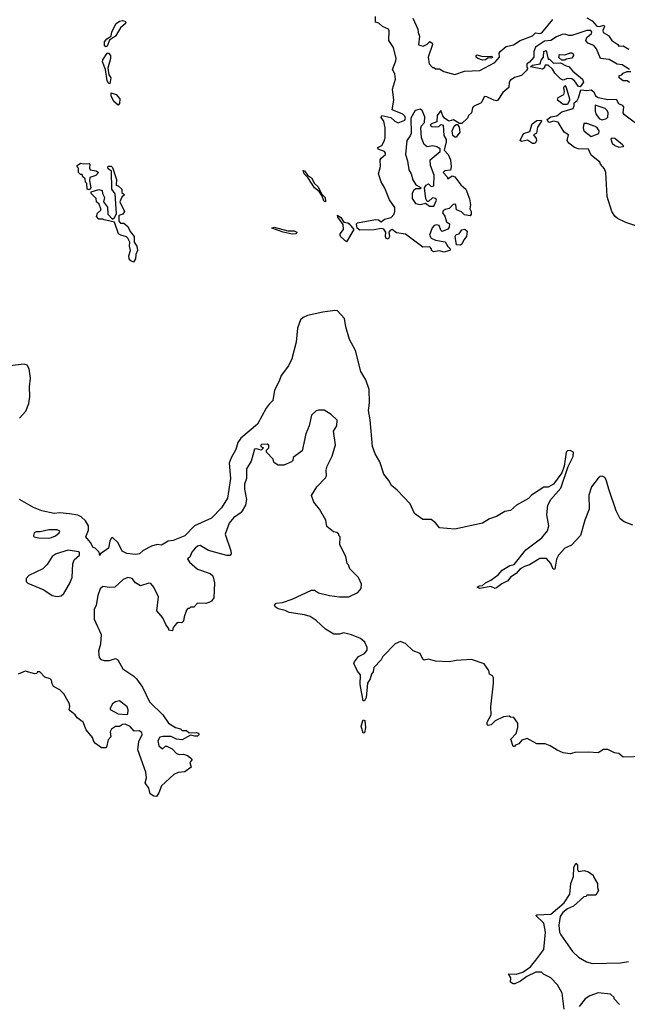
# Model space of a CAD drawing. Extents: x 2470790 to 2659118, y 702284 to 849036.
# Tile 84 of 154: x 2520197 to 2524565, y 788226 to 795303. Entities that reach past the tile are written whole.
import ezdxf

# ---------------------------------------------------------------- set-up
doc = ezdxf.new("R2010")
doc.units = 0

msp = doc.modelspace()

# ---------------------------------------------------------------- linework, layer by layer
at = {"layer": '0CON10XD'}
for points in [[(2520815, 795107.5), (2520807.5, 795115), (2520806.7, 795145), (2520822.5, 795165), (2520854, 795186), (2520860, 795215), (2520891.2, 795275), (2520915, 795293.8), (2520935, 795298), (2520953.6, 795293.6), (2520960, 795285), (2520956.7, 795275), (2520922.5, 795245), (2520885.9, 795184.1), (2520843.3, 795156.7), (2520825, 795112.5), (2520815, 795107.5)], [(2523215, 793641.2), (2523172.5, 793635), (2523157.5, 793645), (2523157, 793657), (2523145, 793670), (2523095, 793668), (2522971.4, 793761.4), (2522905, 793772.5), (2522875, 793794.2), (2522860.9, 793789.1), (2522850, 793775), (2522855.6, 793745), (2522845, 793726.7), (2522831.2, 793731.2), (2522826.2, 793745), (2522828.8, 793775), (2522815, 793798), (2522795, 793801.9), (2522745, 793792.1), (2522641.4, 793791.4), (2522623.8, 793803.8), (2522618.8, 793835), (2522625, 793843.3), (2522755, 793867.8), (2522775.8, 793865.8), (2522795, 793850), (2522820.5, 793869.5), (2522868.2, 793881.8), (2522887, 793903), (2522894.2, 793925), (2522892.5, 793952.5), (2522855, 794008), (2522822.7, 794092.7), (2522795, 794137.5), (2522776.2, 794195), (2522790.7, 794249.3), (2522788.6, 794295), (2522795, 794308.8), (2522827.5, 794335), (2522827.5, 794345), (2522820, 794355), (2522775, 794372), (2522771.2, 794385), (2522800, 794400), (2522820, 794435), (2522823.8, 794456.2), (2522823.3, 794525), (2522814, 794574), (2522795, 794600), (2522800, 794615), (2522865, 794600), (2522893.9, 794573.9), (2522917, 794563), (2522965, 794580), (2522970, 794595), (2522965, 794610), (2522950, 794625), (2522874.2, 794655), (2522885.8, 794725), (2522876.4, 794803.6), (2522897.5, 794875), (2522893.3, 794915), (2522878, 794945), (2522901.9, 795008.1), (2522902.2, 795025), (2522882.9, 795102.9), (2522851.2, 795155), (2522853, 795223), (2522847.5, 795235), (2522805, 795254.2), (2522779.2, 795279.2), (2522753.8, 795285), (2522754.1, 795325.9)], [(2523022.5, 795315), (2523060, 795235), (2523060.7, 795210.7), (2523070, 795185), (2523063, 795123), (2523097, 795113), (2523125, 795127.5), (2523145, 795147.5), (2523161.2, 795135), (2523163.3, 795125), (2523133.3, 795035), (2523140, 794985), (2523165, 794960), (2523175, 794960), (2523185, 794950), (2523215, 794950), (2523245, 794930), (2523325, 794908.8), (2523393.6, 794933.6), (2523505, 794938), (2523612.5, 794995), (2523646.7, 795035), (2523643.8, 795063.8), (2523650, 795075), (2523695, 795110.8), (2523747.9, 795122.1), (2523795, 795153.3), (2523883.4, 795186.6), (2523905, 795208.8), (2523935, 795204.4), (2523950.2, 795209.8), (2524030, 795305)], [(2524275, 795316.7), (2524313.3, 795295), (2524346.4, 795256.4), (2524365, 795253.3), (2524396.7, 795265), (2524400, 795255), (2524388.8, 795225), (2524391.2, 795211.2), (2524429.1, 795189.1), (2524453.7, 795153.7), (2524496.7, 795125), (2524505, 795112.5), (2524535, 795115.7), (2524575, 795092.5)], [(2524580, 794945), (2524528.3, 794978.3), (2524493, 794983), (2524435, 795016.7), (2524373.3, 795025), (2524342.5, 795095), (2524325, 795117.5), (2524280, 795135), (2524267.5, 795155), (2524273.6, 795176.4), (2524306.7, 795205), (2524310, 795215), (2524302.5, 795225), (2524275, 795225.6), (2524165, 795190), (2524145, 795188.8), (2524115, 795200), (2524096.4, 795196.4), (2524055, 795180), (2524015, 795153.3), (2523970.5, 795149.5), (2523906, 795105), (2523894, 795075), (2523892.5, 795035), (2523863, 794997), (2523842.5, 794985), (2523843, 794963), (2523850, 794955), (2523837.5, 794935), (2523805, 794902.5), (2523755, 794886.7), (2523723.6, 794866.4), (2523716.7, 794855), (2523713.3, 794815), (2523671.1, 794778.9), (2523633.8, 794725), (2523625, 794720.6), (2523605.8, 794724.2), (2523555, 794750), (2523539.3, 794750.7), (2523514, 794705), (2523460, 794680), (2523451.2, 794668.8), (2523443.8, 794635), (2523422.5, 794615), (2523416, 794595), (2523375, 794557.5), (2523358.3, 794558.3), (2523315, 794582.5), (2523283, 794573), (2523250, 794595), (2523238.3, 794611.7), (2523225, 794650), (2523197.5, 794615), (2523195, 794570), (2523157.5, 794555), (2523147.5, 794545), (2523160, 794535), (2523185, 794533.3), (2523210, 794535), (2523225, 794550), (2523240, 794545), (2523245, 794470), (2523261.7, 794441.7), (2523263.3, 794425), (2523247.5, 794365), (2523276.2, 794335), (2523295, 794296.7), (2523299.2, 794245), (2523295, 794222.5), (2523253, 794217), (2523240, 794205), (2523270, 794175), (2523275, 794160), (2523305, 794180), (2523325, 794173.3), (2523367.1, 794117.1), (2523403.3, 794085), (2523429.4, 794015), (2523437.7, 793972.3), (2523432.5, 793945), (2523442.5, 793925), (2523443.3, 793905), (2523435, 793893.3), (2523395, 793900), (2523372.3, 793922.3), (2523337, 793937), (2523331.7, 793971.7), (2523325, 793977.5), (2523312.5, 793975), (2523283.6, 793946.4), (2523255, 793940), (2523240.7, 793929.3), (2523237.5, 793915), (2523252, 793892), (2523265, 793850), (2523286.7, 793835), (2523285, 793812.5), (2523275, 793797.5), (2523235, 793780), (2523225, 793790), (2523213.3, 793823.3), (2523195, 793830), (2523176.1, 793823.9), (2523162.3, 793807.7), (2523143.8, 793755), (2523155, 793732.5), (2523185, 793717.5), (2523255, 793707.5), (2523274.2, 793674.2), (2523293.3, 793655), (2523290, 793645), (2523245, 793632.2), (2523215, 793641.2)], [(2524225, 794820), (2524215, 794822.5), (2524185, 794863.8), (2524165, 794878.8), (2524135, 794880), (2524105, 794867.5), (2524085, 794877.5), (2524045, 794920), (2524027.7, 794947.7), (2523995, 794976.7), (2523973.9, 794976.1), (2523966.2, 794953.8), (2523955, 794946.7), (2523870, 794965), (2523882.5, 794977.5), (2523937.5, 794985), (2523946.7, 795013.3), (2523962.5, 795035), (2523964.1, 795075.9), (2523981.7, 795081.7), (2523995, 795020), (2524005, 795020), (2524035, 794990), (2524085, 794993.8), (2524125, 794971.2), (2524145, 794967.5), (2524174.1, 794934.1), (2524243.8, 794875), (2524250, 794855), (2524225, 794820)], [(2520845, 794842.5), (2520835, 794847.5), (2520826.2, 794865), (2520813.3, 794945), (2520791.2, 795001.2), (2520794, 795015), (2520825, 795062.5), (2520835, 795062.5), (2520850, 795045), (2520850, 795025), (2520830, 794955), (2520837.7, 794907.7), (2520851.2, 794885), (2520845, 794842.5)], [(2523525, 795012), (2523490, 795025), (2523478.8, 795035), (2523478.8, 795045), (2523485, 795051.2), (2523525, 795038), (2523591.7, 795041.7), (2523595, 795032.5), (2523585, 795027.5), (2523565, 795030), (2523545, 795013.8), (2523525, 795012)], [(2524095, 795012.5), (2524072.3, 795032.3), (2524077.5, 795052.5), (2524115, 795050), (2524156.2, 795066.2), (2524166.2, 795066.2), (2524175, 795057.5), (2524177.5, 795045), (2524165, 795025.8), (2524125, 795020), (2524115, 795013.3), (2524095, 795012.5)], [(2524581.2, 794851.2), (2524565, 794863.3), (2524535, 794864), (2524506.7, 794885), (2524507, 794903), (2524525, 794907.5), (2524535, 794920), (2524565, 794930), (2524590, 794930)], [(2524675.6, 793805.6), (2524554.3, 793845), (2524495, 793873.6), (2524475, 793891.1), (2524453.1, 793925), (2524421.3, 794031.3), (2524410, 794205), (2524400.7, 794230.7), (2524371.2, 794265), (2524368.3, 794278.3), (2524305, 794330), (2524285, 794372.5), (2524212.5, 794375), (2524185, 794384.3), (2524144.2, 794415), (2524132.5, 794435), (2524142.5, 794475), (2524110, 794495), (2524066.9, 794566.9), (2524035, 794574.3), (2524005, 794564), (2523995, 794570), (2523990, 794585), (2524015, 794606.2), (2524057.6, 794612.4), (2524095, 794642), (2524175.8, 794664.2), (2524183.3, 794685), (2524182.5, 794705), (2524205, 794723.3), (2524215, 794742.5), (2524230, 794800), (2524275, 794793.3), (2524305, 794800), (2524323.3, 794785), (2524336.1, 794756.1), (2524355, 794743.3), (2524425, 794730), (2524485, 794732.5), (2524501.7, 794701.7), (2524528.8, 794688.8), (2524537.7, 794677.7), (2524532.5, 794635), (2524537, 794627), (2524625, 794562.5)], [(2524102.7, 794692.7), (2524062.5, 794725), (2524068.8, 794745), (2524107.5, 794765), (2524113.3, 794785), (2524107.5, 794815), (2524115, 794830), (2524125.8, 794815.8), (2524148.8, 794735), (2524150, 794725), (2524135, 794693.8), (2524102.7, 794692.7)], [(2520905, 794690), (2520873.8, 794715), (2520853.8, 794755), (2520853.3, 794776.7), (2520890, 794765), (2520916.7, 794735), (2520915, 794700), (2520905, 794690)], [(2523175, 793962.5), (2523192.5, 794005), (2523188.3, 794018.3), (2523165, 794022.5), (2523135, 793996), (2523125, 793996.2), (2523116.7, 794015), (2523106.2, 794095), (2523120, 794115), (2523135, 794123.8), (2523155, 794103.3), (2523175, 794110), (2523176.7, 794186.7), (2523151.2, 794255), (2523147.5, 794295), (2523220, 794355), (2523220, 794375), (2523195, 794390), (2523166.7, 794396.7), (2523125, 794390), (2523105, 794406.2), (2523084.6, 794455), (2523081.5, 794525), (2523085, 794541.2), (2523105.8, 794564.2), (2523108.6, 794605), (2523090.7, 794650.7), (2523075, 794660), (2523040.4, 794649.6), (2523007.5, 794595), (2523010, 794485), (2523005, 794468.8), (2522980, 794435), (2522970, 794335), (2522985, 794290), (2522993.3, 794225), (2523012, 794195), (2523022.1, 794152.1), (2523045, 794116.7), (2523082.5, 794095), (2523075, 794087.5), (2523045, 794087.5), (2523027.5, 794075), (2523018.8, 794055), (2523018.3, 794018.3), (2523042.9, 793982.9), (2523075, 793975.6), (2523115, 793984), (2523142.9, 793962.9), (2523175, 793962.5)], [(2524385, 794583.8), (2524415, 794593.3), (2524426.1, 794603.9), (2524426.7, 794635), (2524420.7, 794650.7), (2524405.9, 794665.9), (2524335, 794690), (2524333.9, 794646.1), (2524341.4, 794621.4), (2524365, 794590), (2524385, 794583.8)], [(2523882.5, 794412.5), (2523848.3, 794438.3), (2523805, 794426.7), (2523794, 794435), (2523818, 794485), (2523865, 794500), (2523880, 794555), (2523915, 794578), (2523945, 794580), (2523947.5, 794575), (2523920, 794530), (2523912, 794488), (2523890, 794475), (2523908.7, 794448.7), (2523911.4, 794435), (2523905, 794418), (2523895, 794413.8), (2523882.5, 794412.5)], [(2523335, 794460), (2523325, 794460), (2523311.7, 794471.7), (2523306.7, 794505), (2523321.2, 794538.8), (2523335, 794550), (2523345, 794550), (2523355, 794530), (2523360, 794495), (2523335, 794460)], [(2524305, 794464), (2524360, 794485), (2524362.5, 794505), (2524348.8, 794525), (2524333.3, 794535), (2524275, 794556.7), (2524253, 794557), (2524246.7, 794525), (2524253.3, 794505), (2524305, 794464)], [(2524505, 794387.5), (2524535, 794392.5), (2524540, 794395), (2524530, 794405), (2524475, 794450), (2524455, 794452.5), (2524447.5, 794445), (2524456.7, 794415), (2524475, 794398.8), (2524505, 794387.5)], [(2520695, 794080), (2520682.5, 794085), (2520680, 794125), (2520670, 794135), (2520668.3, 794158.3), (2520650, 794175), (2520645, 794190), (2520635, 794190), (2520620, 794205), (2520620, 794235), (2520610, 794245), (2520610, 794255), (2520635, 794272.5), (2520655, 794267.5), (2520695, 794270), (2520700, 794265), (2520697.5, 794235), (2520702.5, 794225), (2520746.4, 794216.4), (2520762.5, 794205), (2520745, 794183.3), (2520701.7, 794168.3), (2520697.5, 794145), (2520707.5, 794095), (2520695, 794080)], [(2521015, 793560), (2520995, 793570), (2520984.3, 793585), (2520980.8, 793605), (2520994, 793645), (2520986, 793675), (2520987.5, 793705), (2520973.8, 793733.8), (2520963.6, 793743.6), (2520925, 793754), (2520907.5, 793765), (2520878.3, 793848.3), (2520803.6, 793863.6), (2520795, 793870), (2520765, 793870), (2520748.3, 793888.3), (2520756.4, 793913.6), (2520780, 793935), (2520780, 793945), (2520768.3, 793978.3), (2520750, 793995), (2520747, 794017), (2520710, 794055), (2520710, 794065), (2520765, 794082.5), (2520790, 794075), (2520792.5, 794055), (2520807.5, 794025), (2520800, 793995), (2520827.5, 793955), (2520830, 793905), (2520865, 793870), (2520878.3, 793881.7), (2520891.7, 793908.3), (2520882.5, 794052.5), (2520860, 794085), (2520857.5, 794215), (2520831.7, 794231.7), (2520830, 794245), (2520835, 794250), (2520855, 794250), (2520865, 794240), (2520893.3, 794155), (2520890, 794115), (2520905, 794110), (2520930, 794085), (2520931.7, 794061.7), (2520950, 794045), (2520931.7, 794028.3), (2520916.7, 793995), (2520950, 793925), (2520937.5, 793905), (2520910, 793895), (2520910, 793855), (2520921.7, 793841.7), (2520945, 793840), (2520975, 793817.5), (2520991.7, 793781.7), (2521020, 793745), (2521020, 793705), (2521038.8, 793675), (2521043.3, 793645), (2521032.5, 793615), (2521030, 793585), (2521015, 793560)], [(2522395, 793993.3), (2522385, 793997.5), (2522368.8, 794038.8), (2522348.8, 794068.8), (2522316, 794095), (2522268.3, 794168.3), (2522241.2, 794195), (2522235, 794220), (2522245, 794217.5), (2522266.2, 794186.2), (2522295, 794166.2), (2522317, 794127), (2522339.2, 794105), (2522370, 794050), (2522393.8, 794025), (2522395, 793993.3)], [(2522545, 793707.5), (2522505, 793742.5), (2522500, 793755), (2522500, 793765), (2522525.8, 793794.2), (2522522.3, 793832.3), (2522484.2, 793885), (2522482.5, 793897.5), (2522505, 793882.5), (2522528, 793848), (2522555, 793843.8), (2522565, 793836), (2522598.8, 793795), (2522545, 793707.5)], [(2522155, 793762.5), (2522090, 793775), (2522010, 793805), (2522025, 793812.5), (2522125, 793786), (2522170, 793785), (2522188.8, 793775), (2522185, 793764), (2522155, 793762.5)], [(2523365, 793683.1), (2523337.5, 793685), (2523328, 793745), (2523335, 793760), (2523356.4, 793763.6), (2523375, 793792.5), (2523397, 793797), (2523413, 793783), (2523407.9, 793745), (2523389.1, 793720.9), (2523375, 793688.8), (2523365, 793683.1)], [(2523584.3, 791275), (2523636.1, 791313.9), (2523665, 791345.8), (2523720.9, 791379.1), (2523752.7, 791387.3), (2523835, 791493.6), (2523950.8, 791579.2), (2523991.7, 791628.3), (2524001.8, 791665), (2523986.2, 791745), (2523993.6, 791815), (2524015.3, 791854.7), (2524087.1, 791935), (2524139.1, 792090.9), (2524175, 792164), (2524177.8, 792195), (2524155, 792206.7), (2524135, 792204.3), (2524124.7, 792195.3), (2524110, 792095), (2524093.2, 792046.8), (2524035, 791963.8), (2523996.4, 791943.6), (2523965, 791942), (2523876, 791885), (2523855, 791860.8), (2523768, 791815), (2523725, 791775.7), (2523685, 791769.4), (2523625, 791731.5), (2523574.2, 791715.8), (2523524.4, 791684.4), (2523325, 791640.5), (2523215, 791650), (2523186.8, 791686.8), (2523155, 791710.8), (2523095, 791710.8), (2523034, 791755), (2523003.1, 791823.1), (2522911.4, 791921.4), (2522868.9, 791955), (2522851.1, 791991.1), (2522815.6, 792035.6), (2522784.7, 792125), (2522753, 792183), (2522734.2, 792235), (2522716.2, 792426.2), (2522703.3, 792495), (2522710.9, 792549.1), (2522708.2, 792645), (2522685.3, 792715.3), (2522649.2, 792775), (2522610, 792925), (2522568, 793005), (2522540.8, 793095), (2522532, 793155), (2522480.6, 793210.6), (2522463.2, 793213.2), (2522375, 793201.2), (2522265, 793176.7), (2522235, 793163.8), (2522215.8, 793145), (2522194, 793085), (2522184.1, 792985), (2522154, 792866), (2522128.2, 792815), (2522075.4, 792745), (2522062.7, 792705), (2522029.7, 792639.7), (2522017.5, 792565), (2521989.3, 792540.7), (2521968.2, 792511.8), (2521905.7, 792395), (2521785.5, 792295), (2521764.6, 792265), (2521751.5, 792215), (2521716.7, 792155), (2521703.8, 792115), (2521712.1, 792005), (2521689.5, 791865), (2521646.7, 791795), (2521575, 791720), (2521453.8, 791665), (2521385, 791594), (2521299.5, 791560.5), (2521265, 791555.8), (2521215, 791526.7), (2521185, 791530), (2521145, 791518.8), (2521085, 791488.8), (2521057.5, 791465), (2521029.7, 791460.3), (2520966.4, 791466.4), (2520934.2, 791484.2), (2520905, 791542.5), (2520865, 791582.5), (2520855, 791577.5), (2520845.7, 791554.3), (2520834.4, 791505), (2520776.7, 791463.3), (2520771.7, 791451.7), (2520767.5, 791475), (2520740, 791505), (2520725, 791508.8), (2520706.6, 791546.6), (2520671.9, 791585), (2520691.6, 791635), (2520692.4, 791665), (2520670.9, 791700.9), (2520639.1, 791729.1), (2520615, 791740.9), (2520555, 791751.8), (2520485, 791758.1), (2520445, 791754.2), (2520355, 791773.1), (2520296.6, 791796.6), (2520195, 791854.2)], [(2520195, 792439.3), (2520240.3, 792489.7), (2520263.5, 792545), (2520269.2, 792595), (2520267.3, 792665), (2520274.2, 792725.8), (2520263.8, 792793.8), (2520250.1, 792820.1), (2520228.3, 792828.3), (2520085, 792809.4)], [(2524685, 790007.5), (2524535, 790002.5), (2524505, 790030), (2524473, 790033), (2524425, 790057.5), (2524393, 790057), (2524355, 790032.5), (2524285, 790037.5), (2524187, 790037), (2524155, 790027.5), (2524105, 790032.5), (2524061.7, 790051.7), (2524010, 790085), (2523975, 790097.5), (2523915, 790097.5), (2523846, 790136), (2523806.7, 790125), (2523785, 790097.5), (2523761.2, 790088.8), (2523755, 790080), (2523745, 790080), (2523728.3, 790131.7), (2523765, 790172.5), (2523777.5, 790215), (2523777, 790247), (2523748.3, 790288.3), (2523725, 790290), (2523715, 790297.5), (2523675, 790293.3), (2523615, 790262.5), (2523585.7, 790234.3), (2523565, 790230), (2523557.3, 790237.3), (2523558.1, 790255), (2523587, 790307), (2523583.8, 790365), (2523603.3, 790535), (2523603, 790573), (2523597, 790587), (2523575, 790600), (2523570, 790625), (2523535, 790672.5), (2523445, 790703.3), (2523335, 790696.7), (2523285, 790686.7), (2523187, 790693), (2523135, 790706.2), (2523105, 790700), (2523095, 790707.5), (2523075, 790746.7), (2523025, 790766.7), (2522970.5, 790820.5), (2522935, 790833.3), (2522895, 790816.2), (2522806.7, 790725), (2522795, 790702.5), (2522743, 790647), (2522737.5, 790615), (2522725, 790600), (2522717.5, 790565), (2522696.7, 790535), (2522688.2, 790431.8), (2522675, 790406.2), (2522665, 790406.7), (2522644.2, 790525), (2522647.5, 790595), (2522625, 790620), (2522600, 790675), (2522603, 790687), (2522632.5, 790725), (2522675, 790747.5), (2522695, 790772.5), (2522695, 790790), (2522678.3, 790828.3), (2522645.9, 790855.9), (2522581.7, 790881.7), (2522525, 790896.2), (2522495, 790887.5), (2522455, 790887.5), (2522395, 790922.5), (2522327.5, 790985), (2522283.9, 791013.9), (2522245, 791026.2), (2522135, 791041.2), (2522105, 791056.7), (2522055, 791068), (2522032.3, 791082.3), (2522027.5, 791095), (2522040.5, 791109.5), (2522085, 791113.8), (2522155, 791137.5), (2522295, 791202.5), (2522315, 791202.5), (2522345, 791182.5), (2522425, 791163.8), (2522496.1, 791153.9), (2522564.1, 791154.1), (2522626.7, 791185), (2522651.2, 791215), (2522653.3, 791245), (2522633.6, 791293.6), (2522570, 791355), (2522560, 791385), (2522550, 791395), (2522542.5, 791445), (2522498.3, 791528.3), (2522500, 791585), (2522490, 791595), (2522490, 791605), (2522477, 791617), (2522453, 791623), (2522405, 791660), (2522397.5, 791705), (2522352.5, 791785), (2522312.5, 791835), (2522293.6, 791883.6), (2522333.3, 791945), (2522395, 792010), (2522402.5, 792025), (2522400, 792065), (2522407.5, 792095), (2522443.3, 792165), (2522466.4, 792246.4), (2522452.5, 792345), (2522477.5, 792385), (2522480, 792425), (2522436.4, 792466.4), (2522385, 792497.5), (2522345, 792497.5), (2522328.3, 792491.7), (2522295, 792460), (2522277.5, 792385), (2522253, 792327), (2522226.7, 792205), (2522163.6, 792156.4), (2522160, 792135), (2522150, 792125), (2522095, 792102.5), (2522055, 792102.5), (2522030, 792115), (2522023, 792123), (2522020, 792145), (2521970, 792195), (2521971.7, 792208.3), (2521986.7, 792225), (2521986.7, 792245), (2521975, 792252.5), (2521935, 792250), (2521930, 792245), (2521930, 792235), (2521950, 792225), (2521931.7, 792208.3), (2521899.3, 792219.3), (2521885, 792216.7), (2521859.7, 792130.3), (2521826.7, 792075), (2521827.3, 792005), (2521813.8, 791965), (2521812, 791928), (2521826.1, 791855), (2521820.9, 791815), (2521788.8, 791761.2), (2521735, 791722.2), (2521703.6, 791685), (2521673.6, 791605), (2521715.8, 791485), (2521716.2, 791465), (2521708.3, 791451.7), (2521685, 791452), (2521555, 791488), (2521495, 791524), (2521475, 791518.9), (2521458.1, 791505), (2521434.4, 791475), (2521420, 791440), (2521403, 791427), (2521417.5, 791405), (2521475, 791353.8), (2521565, 791323.3), (2521586.1, 791306.1), (2521597.5, 791255), (2521591.7, 791148.3), (2521576.4, 791123.6), (2521557, 791113), (2521535, 791107.5), (2521475, 791110), (2521448.3, 791081.7), (2521425, 791080), (2521415, 791070), (2521405, 791070), (2521395, 791060), (2521378.3, 791011.7), (2521375, 790980), (2521361.7, 790968.3), (2521335, 790970), (2521325, 790962.5), (2521300, 790935), (2521295, 790910), (2521270, 790915), (2521270, 790925), (2521246.4, 790956.4), (2521226.7, 791005), (2521183.3, 791055), (2521195.8, 791155), (2521160.8, 791225), (2521140.5, 791250.5), (2521125, 791253.8), (2521065, 791233.3), (2521030, 791255), (2521005, 791286.2), (2520975, 791293.8), (2520941.2, 791278.8), (2520880, 791225), (2520841.7, 791221.7)], [(2524605, 791670), (2524542.5, 791695), (2524514.5, 791714.5), (2524485, 791773.3), (2524432.1, 791927.9), (2524413.1, 791995), (2524402.6, 792012.6), (2524385, 792023.3), (2524370.2, 792019.8), (2524355, 792006.9), (2524307.1, 791945), (2524287.5, 791885), (2524291.1, 791785), (2524258.5, 791705), (2524228.1, 791595), (2524163.5, 791526.5), (2524116.2, 791505), (2524071.2, 791455), (2524056, 791425), (2524045, 791353.8), (2524033, 791353), (2524014.5, 791395), (2523985, 791429.6), (2523935, 791430.4), (2523862.9, 791385), (2523825, 791372.9), (2523794.7, 791355.3), (2523765, 791322), (2523725, 791296.2), (2523705, 791270), (2523662.2, 791247.8), (2523625, 791218.8), (2523615, 791216), (2523585, 791230), (2523505, 791214.2), (2523486.2, 791225), (2523502.5, 791235), (2523525, 791236.7), (2523545, 791256.7), (2523584.3, 791275)], [(2520405, 791576.5), (2520425, 791581.5), (2520455, 791594.5), (2520480, 791615), (2520485, 791627.5), (2520465.5, 791635.5), (2520405, 791635.9), (2520345, 791621.1), (2520315, 791622.9), (2520301.9, 791615), (2520296, 791595), (2520297.5, 791585), (2520335, 791578.1), (2520405, 791576.5)], [(2520465, 791157.5), (2520495, 791163.3), (2520515, 791180), (2520555, 791247.8), (2520573.8, 791295), (2520577.9, 791392.1), (2520589.2, 791420.8), (2520625.6, 791455), (2520626.2, 791475), (2520619.5, 791479.5), (2520545, 791491.1), (2520458.8, 791465), (2520431.2, 791445), (2520395, 791387.5), (2520362.5, 791355), (2520261.7, 791308.3), (2520243.6, 791286.4), (2520243.3, 791265), (2520255, 791252.5), (2520370, 791205), (2520430, 791165), (2520465, 791157.5)], [(2520841.7, 791221.7), (2520795, 791230), (2520776.4, 791213.6), (2520757.5, 791165), (2520746.7, 791095), (2520732.5, 791065), (2520733.3, 790995), (2520782.5, 790885), (2520777.5, 790815), (2520762.5, 790765), (2520768.3, 790718.3), (2520780, 790705), (2520805, 790697.5), (2520843, 790697), (2520885, 790712.5), (2520903, 790703), (2520938.3, 790638.3), (2521017.5, 790585), (2521037.5, 790565), (2521080, 790505), (2521130.8, 790400.8), (2521226.4, 790306.4), (2521267, 790247), (2521317.5, 790215), (2521352.5, 790205), (2521365, 790193.3), (2521395, 790193.3), (2521415, 790177.5), (2521465, 790180.6), (2521478.8, 790175), (2521486.2, 790165), (2521475.8, 790154.2), (2521452.7, 790152.7), (2521425, 790160), (2521365, 790126.7), (2521323, 790133), (2521285, 790150), (2521225, 790150), (2521204.2, 790145.8), (2521190.7, 790119.3), (2521197.5, 790085), (2521223, 790063), (2521245, 790082.5), (2521255, 790082.5), (2521293, 790063), (2521325, 790030), (2521345, 790022.5), (2521375, 790023.3), (2521403.6, 790013.6), (2521425, 789997.5), (2521437.5, 789985), (2521420, 789965), (2521428.3, 789931.7), (2521385, 789897.5), (2521335, 789892.5), (2521305, 789877.5), (2521215, 789797.5), (2521196.7, 789745), (2521179.3, 789720.7), (2521161.2, 789721.2), (2521135, 789740), (2521125, 789780), (2521098.3, 789818.3), (2521108.8, 789855), (2521103.3, 789895), (2521047.1, 790055), (2521053.3, 790115), (2521077.5, 790165), (2521075, 790180), (2521055, 790191.2), (2521020.5, 790190.5), (2520991.7, 790221.7), (2520955, 790240), (2520935, 790236.7), (2520915, 790222), (2520885, 790223.3), (2520857, 790203), (2520847.5, 790185), (2520851.7, 790148.3), (2520833, 790127), (2520820, 790075), (2520815, 790070), (2520785, 790070), (2520740.7, 790100.7), (2520730, 790115), (2520720, 790145), (2520675, 790200), (2520652.5, 790255), (2520610, 790285), (2520595.9, 790305.9), (2520560, 790335), (2520553.3, 790345), (2520558, 790365), (2520554.2, 790385), (2520515, 790457.8), (2520485, 790486.1), (2520440, 790510), (2520429.5, 790530.5), (2520425.7, 790555), (2520416.2, 790565), (2520377.5, 790577.5), (2520342.5, 790615), (2520325, 790616.7), (2520320, 790605), (2520305, 790602.5), (2520235, 790620), (2520185, 790600)], [(2520965, 790308.8), (2520975, 790312.5), (2520977, 790343), (2520970, 790365), (2520915, 790407.5), (2520885, 790400), (2520863.9, 790386.1), (2520847.5, 790355), (2520847.5, 790345), (2520904.7, 790314.7), (2520965, 790308.8)], [(2522665, 790173.8), (2522651.5, 790225), (2522665, 790271.2), (2522677.1, 790265), (2522683.8, 790215), (2522675, 790177.5), (2522665, 790173.8)], [(2524111.7, 788191.7), (2524096.7, 788305), (2524062.5, 788365), (2524015, 788417.5), (2523963, 788443), (2523947, 788457), (2523906.4, 788456.4), (2523843.7, 788426.3), (2523797.1, 788392.9), (2523756.6, 788373.4), (2523743.2, 788373.2), (2523726.2, 788385), (2523727, 788417), (2523710, 788445), (2523765, 788442), (2523815, 788456.2), (2523868.8, 788495), (2523906.7, 788543.3), (2523965, 788620), (2523977.5, 788745), (2523965, 788810), (2523907.5, 788865), (2523915, 788870), (2524015, 788873.8), (2524111.2, 788955), (2524151.2, 789018.8), (2524160, 789095), (2524178, 789145), (2524181.7, 789208.3), (2524195, 789240), (2524206.4, 789226.4), (2524207.5, 789195), (2524215, 789180), (2524255, 789187.5), (2524285, 789177.5), (2524320, 789155), (2524321.7, 789141.7), (2524350, 789095), (2524350, 789065), (2524357.5, 789045), (2524338.3, 789011.7), (2524275, 789010), (2524268.3, 789001.7), (2524251.7, 788998.3), (2524178.3, 788931.7), (2524135, 788913.3), (2524101.2, 788885), (2524082.7, 788857.3), (2524072, 788795), (2524077.5, 788745), (2524087.5, 788725), (2524170, 788605), (2524214.2, 788564.2), (2524271.2, 788531.2), (2524315, 788520), (2524515, 788523.8), (2524573, 788533)], [(2524510, 788225), (2524470, 788265), (2524470, 788275), (2524445, 788300), (2524355, 788307.5), (2524295, 788287.5), (2524262.5, 788265), (2524219.3, 788210.7)]]:
    msp.add_lwpolyline(points, dxfattribs=at)

doc.saveas('drawing.dxf')
